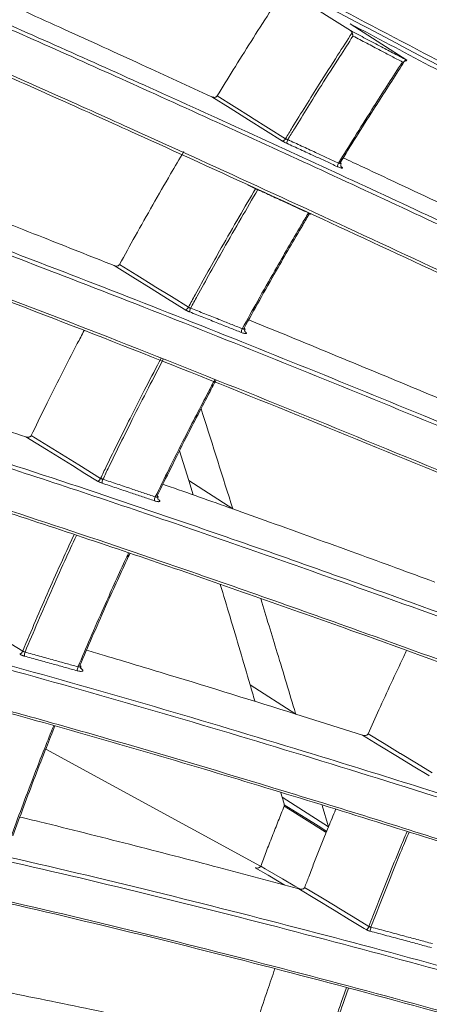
# Model space of a CAD drawing. Header units: millimetres. Extents: x 0 to 1118, y 0 to 864.
# Tile 62 of 256: x 339.39 to 345.79, y 156.74 to 172.12. Entities that reach past the tile are written whole.
import ezdxf

# ---------------------------------------------------------------- set-up
doc = ezdxf.new("R2010")
doc.units = ezdxf.units.MM

msp = doc.modelspace()

# ---------------------------------------------------------------- linework, layer by layer
at = {"color": 9, "linetype": 'Continuous', "lineweight": 15}
for p, q in [((343.074, 169.476), (342.95, 169.54)), ((340.344, 161.987), (340.349, 161.984))]:
    msp.add_line(p, q, dxfattribs=at)
at = {"color": 7, "linetype": 'Continuous', "lineweight": 15}
for p, q in [((341.886, 165.382), (342.03, 164.918)), ((342.03, 164.918), (342.719, 164.475)), ((342.03, 164.918), (342.098, 164.695)), ((342.989, 161.729), (343.701, 161.272)), ((344.742, 160.943), (343.701, 161.272)), ((339.797, 160.723), (343.154, 158.895)), ((343.471, 160.043), (343.49, 159.973)), ((343.49, 159.973), (344.213, 159.509)), ((344.213, 159.509), (344.117, 159.844))]:
    msp.add_line(p, q, dxfattribs=at)
at = {"color": 7, "linetype": 'Continuous', "lineweight": 15, "flags": 128}
for points in [[(344.555, 171.948), (344.226, 172.155), (343.845, 172.395), (343.529, 172.593)], [(345.42, 171.496), (345.248, 171.606), (344.901, 171.83), (344.553, 172.053)], [(343.494, 170.222), (343.229, 170.388), (342.965, 170.553), (342.677, 170.733), (342.389, 170.913)], [(342.474, 170.925), (342.741, 170.759), (343.008, 170.592), (343.013, 170.589), (343.278, 170.423), (343.542, 170.258)], [(341.977, 167.586), (341.957, 167.598), (341.701, 167.757), (341.444, 167.917), (341.155, 168.096), (340.865, 168.276)], [(340.949, 168.293), (341.218, 168.126), (341.487, 167.959), (341.492, 167.956), (341.759, 167.791), (342.025, 167.625)], [(340.607, 164.911), (340.41, 165.031), (340.214, 165.152), (340.01, 165.278), (339.807, 165.403), (339.487, 165.6)], [(339.57, 165.62), (339.773, 165.495), (339.976, 165.37), (340.315, 165.162), (340.654, 164.953)], [(338.344, 162.92), (338.544, 162.799), (338.744, 162.677), (339.09, 162.465), (339.437, 162.254)], [(345.788, 160.305), (345.78, 160.31), (345.536, 160.459), (345.291, 160.608), (345.017, 160.776), (344.742, 160.943)], [(344.832, 160.962), (345.082, 160.809), (345.333, 160.656), (345.337, 160.654), (345.586, 160.502), (345.834, 160.351)], [(343.84, 158.563), (344.092, 158.411), (344.343, 158.258), (344.348, 158.256), (344.597, 158.105), (344.846, 157.954)], [(344.802, 157.906), (344.772, 157.923), (344.538, 158.065), (344.303, 158.207), (344.028, 158.374), (343.752, 158.541)]]:
    msp.add_lwpolyline(points, dxfattribs=at)
at = {"color": 9, "linetype": 'Continuous', "lineweight": 15, "flags": 128}
for points in [[(344.178, 159.422), (344.063, 159.494), (343.882, 159.607), (343.797, 159.661), (343.659, 159.747), (343.522, 159.834)], [(343.523, 159.854), (343.59, 159.812), (343.724, 159.728), (343.858, 159.644), (344.051, 159.523), (344.185, 159.439)], [(343.532, 158.6), (343.469, 158.637), (343.269, 158.753), (343.069, 158.87)], [(343.155, 158.895), (343.222, 158.856), (343.358, 158.777), (343.493, 158.698), (343.689, 158.584), (343.764, 158.54)]]:
    msp.add_lwpolyline(points, dxfattribs=at)
at = {"color": 7, "linetype": 'Continuous', "lineweight": 15}
for centre, radius, start, end in [((343.491, 170.277), 0.0545, 272.7413, 339.834), ((343.665, 170.187), 0.103, 147.4153, 180.5513), ((344.465, 169.818), 0.112, 147.8771, 178.3967), ((341.969, 167.645), 0.059, 277.6092, 340.878), ((342.162, 167.554), 0.116, 150.9204, 181.2628), ((342.978, 167.229), 0.126, 151.3289, 179.1031), ((340.594, 164.973), 0.0635, 282.0437, 342.0462), ((340.808, 164.883), 0.13, 154.3366, 182.0749), ((341.637, 164.602), 0.143, 154.6923, 179.9186), ((339.372, 162.273), 0.0677, 286.0908, 343.344), ((339.609, 162.185), 0.146, 157.7058, 182.9329), ((340.451, 161.949), 0.161, 158.0093, 180.7868), ((344.777, 157.973), 0.072, 290.2061, 344.6768), ((345.328, 157.804), 0.472, 162.7982, 170.6665)]:
    msp.add_arc(centre, radius, start, end, dxfattribs=at)
for points, knots in [([(364.447, 164.03), (363.759, 164.439), (362.38, 165.259), (359.593, 166.913), (356.613, 168.679), (353.45, 170.554), (350.81, 172.121), (348.176, 173.685), (346.441, 174.718), (345.572, 175.235)], [0, 0, 0, 0, 0.110162, 0.220542, 0.441785, 0.581092, 0.720433, 0.86007, 1, 1, 1, 1]), ([(341.36, 174.711), (341.929, 174.415), (343.069, 173.822), (344.818, 172.906), (346.585, 171.975), (349.05, 170.673), (352.215, 168.992), (356.074, 166.937), (359.29, 165.223), (361.858, 163.859), (363.135, 163.184), (363.774, 162.847)], [0, 0, 0, 0, 0.078686, 0.15762, 0.237084, 0.316658, 0.48739, 0.658338, 0.829041, 0.914467, 1, 1, 1, 1]), ([(340.037, 174.5), (340.205, 174.413), (341.339, 173.823), (343.447, 172.715), (346.351, 171.181), (349.237, 169.65), (352.078, 168.137), (353.958, 167.135), (354.869, 166.649)], [0, 0, 0, 0, 0.034923, 0.236571, 0.429597, 0.623058, 0.817112, 1, 1, 1, 1]), ([(363.416, 162.189), (362.705, 162.565), (361.282, 163.317), (358.414, 164.843), (355.025, 166.649), (351.121, 168.728), (348.041, 170.362), (345.584, 171.659), (343.742, 172.627), (341.91, 173.585), (340.715, 174.204), (340.117, 174.514)], [0, 0, 0, 0, 0.0913084, 0.1827878, 0.3660622, 0.5233231, 0.680743, 0.7601147, 0.8396087, 0.9196528, 1, 1, 1, 1]), ([(356.359, 163.977), (354.897, 164.675), (351.974, 166.071), (348.013, 167.947), (344.486, 169.594), (341.963, 170.75), (340.026, 171.62), (338.665, 172.222), (337.329, 172.803), (336.477, 173.161), (336.05, 173.341)], [0, 0, 0, 0, 0.2115026, 0.423133, 0.5736118, 0.7247467, 0.7936845, 0.8628058, 0.9312333, 1, 1, 1, 1]), ([(336.053, 173.402), (336.476, 173.224), (337.322, 172.868), (338.656, 172.289), (340.025, 171.684), (341.967, 170.812), (344.497, 169.653), (348.026, 168.006), (351.993, 166.126), (354.918, 164.729), (356.381, 164.03)], [0, 0, 0, 0, 0.0680737, 0.1361652, 0.2058349, 0.2755153, 0.4259094, 0.5771365, 0.7884242, 1, 1, 1, 1]), ([(350.326, 166.089), (350.034, 166.228), (349.045, 166.697), (347.364, 167.49), (345.281, 168.465), (343.205, 169.426), (341.427, 170.237), (339.918, 170.915), (338.673, 171.468), (337.412, 172.017), (336.173, 172.546), (335.383, 172.872), (334.988, 173.035)], [0, 0, 0, 0, 0.055415, 0.186995, 0.318564, 0.450972, 0.583352, 0.66092, 0.745019, 0.829104, 0.914564, 1, 1, 1, 1]), ([(335.031, 173.063), (335.418, 172.903), (336.193, 172.583), (337.421, 172.059), (338.685, 171.508), (339.943, 170.95), (341.452, 170.271), (343.218, 169.465), (345.287, 168.507), (347.373, 167.531), (349.146, 166.694), (350.221, 166.184), (350.596, 166.006)], [0, 0, 0, 0, 0.0826057, 0.1652327, 0.2494083, 0.3335976, 0.4099623, 0.5394349, 0.6689351, 0.7994678, 0.9300127, 1, 1, 1, 1]), ([(342.474, 170.925), (342.557, 171.061), (342.733, 171.346), (343.004, 171.779), (343.273, 172.199), (343.449, 172.47), (343.529, 172.593)], [0, 0, 0, 0, 0.242865, 0.509874, 0.776883, 1, 1, 1, 1]), ([(342.389, 170.913), (342.026, 171.08), (341.257, 171.434), (340.09, 171.965), (339.267, 172.338), (338.85, 172.524), (338.83, 172.533)], [0, 0, 0, 0, 0.303711, 0.6426, 0.982791, 1, 1, 1, 1]), ([(344.553, 172.053), (344.965, 171.835), (345.789, 171.399), (347.031, 170.741), (348.275, 170.08), (349.106, 169.637), (349.522, 169.416)], [0, 0, 0, 0, 0.249766, 0.49965, 0.749796, 1, 1, 1, 1]), ([(344.555, 171.948), (344.636, 171.905), (344.798, 171.82), (345.026, 171.7), (345.238, 171.588), (345.369, 171.52), (345.435, 171.485)], [0, 0, 0, 0, 0.277485, 0.554979, 0.777487, 1, 1, 1, 1]), ([(344.583, 171.912), (344.582, 171.915), (344.579, 171.923), (344.572, 171.932), (344.564, 171.941), (344.558, 171.946), (344.555, 171.948)], [0, 0, 0, 0, 0.23235, 0.472363, 0.733011, 1, 1, 1, 1]), ([(343.542, 170.258), (343.577, 170.316), (343.751, 170.601), (344.022, 171.036), (344.335, 171.529), (344.507, 171.795), (344.583, 171.912)], [0, 0, 0, 0, 0.104124, 0.513823, 0.786829, 1, 1, 1, 1]), ([(344.596, 171.862), (344.527, 171.755), (344.361, 171.498), (344.054, 171.015), (343.784, 170.582), (343.612, 170.299), (343.578, 170.243)], [0, 0, 0, 0, 0.2002025, 0.4788779, 0.8970822, 1, 1, 1, 1]), ([(344.583, 171.912), (344.584, 171.909), (344.585, 171.903), (344.589, 171.892), (344.592, 171.878), (344.595, 171.868), (344.596, 171.862), (344.596, 171.862)], [0, 0, 0, 0, 0.1866678, 0.377113, 0.676761, 0.9864324, 1, 1, 1, 1]), ([(345.37, 171.455), (345.312, 171.486), (345.197, 171.546), (345.01, 171.644), (344.81, 171.75), (344.668, 171.825), (344.596, 171.862)], [0, 0, 0, 0, 0.223067, 0.446138, 0.723066, 1, 1, 1, 1]), ([(345.42, 171.496), (345.39, 171.451), (345.22, 171.191), (344.96, 170.786), (344.649, 170.292), (344.477, 170.014), (344.395, 169.881)], [0, 0, 0, 0, 0.084088, 0.486767, 0.755082, 1, 1, 1, 1]), ([(345.435, 171.485), (345.435, 171.484), (345.435, 171.482), (345.43, 171.478), (345.419, 171.472), (345.398, 171.464), (345.38, 171.458), (345.37, 171.455), (345.37, 171.455)], [0, 0, 0, 0, 0.127455, 0.254396, 0.430421, 0.682056, 0.992887, 1, 1, 1, 1]), ([(345.435, 171.485), (345.434, 171.486), (345.433, 171.487), (345.43, 171.49), (345.425, 171.493), (345.422, 171.495), (345.42, 171.496)], [0, 0, 0, 0, 0.246934, 0.501045, 0.747001, 1, 1, 1, 1]), ([(344.37, 169.878), (344.453, 170.011), (344.625, 170.29), (344.937, 170.786), (345.188, 171.178), (345.349, 171.424), (345.37, 171.455)], [0, 0, 0, 0, 0.252491, 0.527777, 0.940921, 1, 1, 1, 1]), ([(331.644, 171.06), (332.042, 170.95), (332.842, 170.728), (334.178, 170.307), (335.593, 169.832), (337.081, 169.304), (338.619, 168.736), (340.336, 168.082), (342.222, 167.342), (344.275, 166.517), (346.343, 165.669), (348.031, 164.967), (349.028, 164.548), (349.333, 164.42)], [0, 0, 0, 0, 0.081835, 0.164684, 0.248978, 0.333894, 0.420273, 0.506992, 0.617388, 0.728112, 0.839522, 0.951067, 1, 1, 1, 1]), ([(349.568, 164.256), (349.179, 164.419), (348.103, 164.872), (346.341, 165.605), (344.28, 166.449), (342.224, 167.277), (340.342, 168.015), (338.643, 168.663), (337.12, 169.226), (335.622, 169.759), (334.196, 170.239), (332.852, 170.663), (332.054, 170.884), (331.653, 170.995)], [0, 0, 0, 0, 0.061892, 0.171134, 0.280367, 0.390323, 0.500257, 0.583856, 0.667438, 0.752634, 0.837796, 0.918438, 1, 1, 1, 1]), ([(342.389, 170.913), (342.399, 170.909), (342.417, 170.903), (342.441, 170.904), (342.459, 170.91), (342.469, 170.918), (342.473, 170.923), (342.474, 170.925)], [0, 0, 0, 0, 0.348764, 0.5991, 0.782351, 0.927449, 1, 1, 1, 1]), ([(354.838, 161.279), (353.347, 161.916), (351.108, 162.872), (348.123, 164.13), (345.812, 165.091), (343.431, 166.064), (340.98, 167.042), (338.538, 167.983), (336.54, 168.718), (334.993, 169.257), (333.864, 169.634), (332.773, 169.977), (331.897, 170.233), (331.405, 170.364), (331.236, 170.409)], [0, 0, 0, 0, 0.181875, 0.272893, 0.363978, 0.463859, 0.564004, 0.665461, 0.767724, 0.818325, 0.869154, 0.920864, 0.97297, 1, 1, 1, 1]), ([(331.298, 170.431), (331.462, 170.388), (331.938, 170.261), (332.788, 170.012), (333.863, 169.674), (334.999, 169.296), (336.539, 168.758), (338.511, 168.034), (340.928, 167.103), (343.4, 166.118), (345.811, 165.132), (348.138, 164.164), (351.123, 162.907), (353.362, 161.951), (354.856, 161.314)], [0, 0, 0, 0, 0.026285, 0.076683, 0.127476, 0.179295, 0.231383, 0.330699, 0.430928, 0.533005, 0.635425, 0.726438, 0.817533, 1, 1, 1, 1]), ([(343.578, 170.243), (343.575, 170.244), (343.568, 170.246), (343.56, 170.25), (343.551, 170.253), (343.546, 170.256), (343.543, 170.258), (343.542, 170.258)], [0, 0, 0, 0, 0.2442475, 0.4982302, 0.7063912, 0.9204823, 1, 1, 1, 1]), ([(343.494, 170.222), (343.495, 170.221), (343.501, 170.218), (343.511, 170.212), (343.526, 170.203), (343.543, 170.195), (343.555, 170.189), (343.561, 170.186)], [0, 0, 0, 0, 0.079638, 0.287782, 0.501972, 0.746024, 1, 1, 1, 1]), ([(344.353, 169.821), (344.293, 169.849), (344.173, 169.905), (343.981, 169.993), (343.777, 170.087), (343.633, 170.153), (343.561, 170.186)], [0, 0, 0, 0, 0.227277, 0.454558, 0.727275, 1, 1, 1, 1]), ([(343.578, 170.243), (343.65, 170.21), (343.794, 170.143), (343.998, 170.049), (344.19, 169.961), (344.31, 169.905), (344.37, 169.878)], [0, 0, 0, 0, 0.272723, 0.5454533, 0.7727247, 1, 1, 1, 1]), ([(340.949, 168.293), (341.031, 168.441), (341.202, 168.752), (341.468, 169.224), (341.721, 169.663), (341.884, 169.941), (341.952, 170.057)], [0, 0, 0, 0, 0.251445, 0.526159, 0.800873, 1, 1, 1, 1]), ([(348.538, 168.031), (348.146, 168.217), (347.317, 168.61), (346.052, 169.205), (345.079, 169.662), (344.544, 169.912), (344.443, 169.959)], [0, 0, 0, 0, 0.286645, 0.606301, 0.926285, 1, 1, 1, 1]), ([(344.395, 169.881), (344.399, 169.879), (344.406, 169.875), (344.412, 169.871), (344.411, 169.869), (344.411, 169.869)], [0, 0, 0, 0, 0.363241, 0.72518, 1, 1, 1, 1]), ([(344.414, 169.817), (344.414, 169.817), (344.414, 169.817), (344.411, 169.819), (344.407, 169.827), (344.404, 169.841), (344.405, 169.856), (344.41, 169.865), (344.412, 169.868)], [0, 0, 0, 0, 0.080714, 0.199344, 0.362138, 0.576005, 0.823565, 1, 1, 1, 1]), ([(340.865, 168.276), (340.496, 168.423), (339.717, 168.733), (338.532, 169.194), (337.702, 169.514), (337.285, 169.67), (337.271, 169.675)], [0, 0, 0, 0, 0.305183, 0.645935, 0.988151, 1, 1, 1, 1]), ([(342.025, 167.625), (342.06, 167.69), (342.229, 168), (342.492, 168.471), (342.808, 169.022), (342.988, 169.33), (343.074, 169.476)], [0, 0, 0, 0, 0.104727, 0.499123, 0.761927, 1, 1, 1, 1]), ([(343.074, 169.476), (343.076, 169.475), (343.082, 169.473), (343.091, 169.47), (343.099, 169.467), (343.106, 169.464), (343.109, 169.463), (343.11, 169.462)], [0, 0, 0, 0, 0.24498, 0.499465, 0.706889, 0.920507, 1, 1, 1, 1]), ([(343.11, 169.462), (343.023, 169.314), (342.842, 169.005), (342.525, 168.451), (342.263, 167.982), (342.095, 167.674), (342.061, 167.611)], [0, 0, 0, 0, 0.241701, 0.50419, 0.89811, 1, 1, 1, 1]), ([(343.9, 169.098), (343.841, 169.125), (343.723, 169.18), (343.533, 169.268), (343.328, 169.362), (343.183, 169.429), (343.11, 169.462)], [0, 0, 0, 0, 0.223552, 0.447108, 0.72355, 1, 1, 1, 1]), ([(342.867, 167.29), (342.947, 167.435), (343.115, 167.738), (343.42, 168.278), (343.685, 168.735), (343.862, 169.034), (343.9, 169.098)], [0, 0, 0, 0, 0.239298, 0.500865, 0.893433, 1, 1, 1, 1]), ([(343.916, 169.086), (343.881, 169.027), (343.707, 168.734), (343.445, 168.282), (343.141, 167.745), (342.974, 167.443), (342.894, 167.299)], [0, 0, 0, 0, 0.099231, 0.495614, 0.759723, 1, 1, 1, 1]), ([(343.936, 169.081), (343.935, 169.081), (343.934, 169.081), (343.927, 169.083), (343.919, 169.085), (343.916, 169.086)], [0, 0, 0, 0, 0.336587, 0.700601, 1, 1, 1, 1]), ([(340.865, 168.276), (340.875, 168.273), (340.893, 168.268), (340.917, 168.27), (340.934, 168.277), (340.944, 168.285), (340.948, 168.291), (340.949, 168.293)], [0, 0, 0, 0, 0.345859, 0.595348, 0.778932, 0.924959, 1, 1, 1, 1]), ([(329.544, 167.671), (329.832, 167.63), (330.416, 167.547), (331.386, 167.361), (332.423, 167.134), (333.57, 166.853), (334.826, 166.517), (336.184, 166.128), (337.826, 165.63), (339.755, 165.012), (342.221, 164.181), (344.72, 163.301), (347.243, 162.386), (350.284, 161.261), (352.565, 160.397), (354.086, 159.82)], [0, 0, 0, 0, 0.046084, 0.093122, 0.140171, 0.188085, 0.243325, 0.298863, 0.355118, 0.441551, 0.528012, 0.645128, 0.733695, 0.822353, 1, 1, 1, 1]), ([(354.065, 159.763), (352.548, 160.338), (350.271, 161.2), (347.23, 162.325), (344.749, 163.225), (342.069, 164.169), (339.671, 164.974), (337.76, 165.584), (336.322, 166.023), (334.902, 166.433), (333.609, 166.779), (332.454, 167.063), (331.429, 167.289), (330.447, 167.478), (329.851, 167.563), (329.552, 167.606)], [0, 0, 0, 0, 0.177421, 0.266237, 0.355129, 0.467269, 0.579877, 0.637387, 0.695058, 0.753377, 0.812008, 0.858343, 0.904669, 0.952339, 1, 1, 1, 1]), ([(341.977, 167.586), (341.978, 167.585), (341.982, 167.583), (341.989, 167.579), (342, 167.573), (342.015, 167.565), (342.031, 167.558), (342.041, 167.554), (342.046, 167.552)], [0, 0, 0, 0, 0.081074, 0.162497, 0.368874, 0.581245, 0.78763, 1, 1, 1, 1]), ([(342.025, 167.625), (342.026, 167.625), (342.027, 167.624), (342.031, 167.622), (342.037, 167.62), (342.045, 167.616), (342.053, 167.613), (342.058, 167.612), (342.061, 167.611)], [0, 0, 0, 0, 0.08097, 0.162286, 0.368704, 0.581034, 0.787573, 1, 1, 1, 1]), ([(342.852, 167.231), (342.791, 167.256), (342.669, 167.305), (342.473, 167.382), (342.266, 167.465), (342.12, 167.523), (342.046, 167.552)], [0, 0, 0, 0, 0.227195, 0.454395, 0.727193, 1, 1, 1, 1]), ([(342.061, 167.611), (342.134, 167.582), (342.281, 167.524), (342.488, 167.441), (342.684, 167.363), (342.806, 167.314), (342.867, 167.29)], [0, 0, 0, 0, 0.2728042, 0.5456166, 0.7728061, 1, 1, 1, 1]), ([(347.144, 165.698), (346.744, 165.866), (345.897, 166.22), (344.605, 166.756), (343.612, 167.165), (343.067, 167.387), (342.966, 167.428)], [0, 0, 0, 0, 0.286861, 0.606899, 0.927343, 1, 1, 1, 1]), ([(339.57, 165.62), (339.643, 165.771), (339.797, 166.087), (340.038, 166.566), (340.24, 166.962), (340.361, 167.193), (340.397, 167.261)], [0, 0, 0, 0, 0.275024, 0.575453, 0.875883, 1, 1, 1, 1]), ([(342.905, 167.247), (342.912, 167.242), (342.925, 167.233), (342.935, 167.221), (342.934, 167.214), (342.923, 167.212), (342.903, 167.215), (342.878, 167.221), (342.86, 167.228), (342.852, 167.231)], [0, 0, 0, 0, 0.147676, 0.295369, 0.442751, 0.589893, 0.737089, 0.88461, 1, 1, 1, 1]), ([(342.909, 167.285), (342.909, 167.286), (342.91, 167.288), (342.905, 167.293), (342.898, 167.297), (342.894, 167.299)], [0, 0, 0, 0, 0.273605, 0.63628, 1, 1, 1, 1]), ([(342.911, 167.24), (342.911, 167.24), (342.911, 167.24), (342.908, 167.243), (342.904, 167.254), (342.903, 167.269), (342.908, 167.28), (342.91, 167.285)], [0, 0, 0, 0, 0.110224, 0.253815, 0.451226, 0.743205, 1, 1, 1, 1]), ([(329.203, 167.027), (329.581, 166.974), (330.342, 166.869), (331.742, 166.586), (333.194, 166.239), (334.662, 165.846), (336.004, 165.46), (337.623, 164.968), (339.526, 164.358), (341.961, 163.538), (344.439, 162.666), (346.948, 161.756), (349.989, 160.631), (352.268, 159.767), (353.789, 159.19)], [0, 0, 0, 0, 0.060538, 0.121999, 0.197165, 0.25166, 0.306442, 0.361559, 0.446381, 0.531597, 0.646751, 0.734904, 0.823151, 1, 1, 1, 1]), ([(353.775, 159.158), (352.257, 159.733), (349.979, 160.598), (346.937, 161.723), (344.463, 162.62), (341.8, 163.557), (339.425, 164.354), (337.531, 164.958), (336.107, 165.393), (334.699, 165.799), (333.395, 166.149), (332.201, 166.442), (331.118, 166.68), (330.08, 166.876), (329.455, 166.96), (329.142, 167.002)], [0, 0, 0, 0, 0.176166, 0.264365, 0.352643, 0.462944, 0.573706, 0.630259, 0.686968, 0.744299, 0.801929, 0.850496, 0.899375, 0.949434, 1, 1, 1, 1]), ([(339.487, 165.6), (339.115, 165.725), (338.325, 165.991), (337.126, 166.381), (336.29, 166.65), (335.873, 166.777), (335.864, 166.78)], [0, 0, 0, 0, 0.306304, 0.64851, 0.992332, 1, 1, 1, 1]), ([(340.654, 164.953), (340.685, 165.018), (340.836, 165.331), (341.073, 165.808), (341.358, 166.369), (341.522, 166.682), (341.599, 166.83)], [0, 0, 0, 0, 0.102957, 0.498072, 0.761362, 1, 1, 1, 1]), ([(341.637, 166.818), (341.558, 166.667), (341.393, 166.352), (341.107, 165.789), (340.871, 165.314), (340.721, 165.002), (340.691, 164.939)], [0, 0, 0, 0, 0.241963, 0.504929, 0.899557, 1, 1, 1, 1]), ([(341.509, 164.663), (341.58, 164.809), (341.73, 165.116), (342.005, 165.662), (342.245, 166.128), (342.406, 166.432), (342.44, 166.497)], [0, 0, 0, 0, 0.237646, 0.499679, 0.892933, 1, 1, 1, 1]), ([(342.459, 166.491), (342.427, 166.431), (342.269, 166.132), (342.031, 165.672), (341.757, 165.127), (341.608, 164.822), (341.537, 164.678)], [0, 0, 0, 0, 0.100066, 0.497127, 0.761697, 1, 1, 1, 1]), ([(342.719, 164.475), (342.562, 164.973), (342.398, 165.494), (342.231, 166.016), (342.223, 166.04)], [0, 0, 0, 0, 0.95349, 1, 1, 1, 1]), ([(339.487, 165.6), (339.498, 165.597), (339.515, 165.593), (339.539, 165.596), (339.556, 165.604), (339.565, 165.612), (339.569, 165.618), (339.57, 165.62)], [0, 0, 0, 0, 0.3427221, 0.5912106, 0.775114, 0.9221321, 1, 1, 1, 1]), ([(340.607, 164.911), (340.608, 164.91), (340.612, 164.907), (340.62, 164.903), (340.631, 164.897), (340.646, 164.89), (340.662, 164.884), (340.672, 164.88), (340.678, 164.878)], [0, 0, 0, 0, 0.084666, 0.169737, 0.37433, 0.584867, 0.789467, 1, 1, 1, 1]), ([(340.654, 164.953), (340.655, 164.953), (340.657, 164.952), (340.661, 164.95), (340.666, 164.947), (340.674, 164.944), (340.682, 164.941), (340.688, 164.94), (340.691, 164.939)], [0, 0, 0, 0, 0.084558, 0.169519, 0.374122, 0.584611, 0.789377, 1, 1, 1, 1]), ([(341.495, 164.602), (341.433, 164.623), (341.309, 164.665), (341.111, 164.732), (340.901, 164.803), (340.752, 164.853), (340.678, 164.878)], [0, 0, 0, 0, 0.227111, 0.454227, 0.727109, 1, 1, 1, 1]), ([(340.691, 164.939), (340.765, 164.914), (340.914, 164.864), (341.124, 164.793), (341.323, 164.726), (341.447, 164.684), (341.509, 164.663)], [0, 0, 0, 0, 0.272888, 0.545785, 0.77289, 1, 1, 1, 1]), ([(342.719, 164.475), (342.371, 164.599), (342.007, 164.729), (341.644, 164.855), (341.627, 164.861)], [0, 0, 0, 0, 0.95493, 1, 1, 1, 1]), ([(341.551, 164.629), (341.558, 164.624), (341.572, 164.614), (341.581, 164.602), (341.579, 164.593), (341.567, 164.588), (341.547, 164.589), (341.521, 164.594), (341.503, 164.6), (341.495, 164.602)], [0, 0, 0, 0, 0.147954, 0.295922, 0.443662, 0.59126, 0.738958, 0.886951, 1, 1, 1, 1]), ([(341.551, 164.662), (341.552, 164.663), (341.553, 164.666), (341.548, 164.671), (341.541, 164.676), (341.537, 164.678)], [0, 0, 0, 0, 0.272699, 0.635961, 1, 1, 1, 1]), ([(341.554, 164.623), (341.553, 164.623), (341.553, 164.623), (341.55, 164.628), (341.547, 164.64), (341.547, 164.654), (341.552, 164.66), (341.552, 164.662)], [0, 0, 0, 0, 0.144538, 0.320576, 0.559329, 0.905524, 1, 1, 1, 1]), ([(345.875, 163.332), (345.468, 163.482), (344.608, 163.797), (343.556, 164.177), (342.91, 164.407), (342.719, 164.475)], [0, 0, 0, 0, 0.3864, 0.817688, 1, 1, 1, 1]), ([(327.778, 164.11), (328.123, 164.106), (328.813, 164.1), (330.054, 163.991), (331.449, 163.802), (332.991, 163.529), (334.792, 163.154), (336.852, 162.665), (339.161, 162.057), (341.492, 161.394), (344.083, 160.618), (346.925, 159.727), (350.015, 158.721), (352.071, 158.033), (353.099, 157.689)], [0, 0, 0, 0, 0.0557008, 0.1114185, 0.1748498, 0.238502, 0.3020472, 0.3894398, 0.477092, 0.5649208, 0.6525549, 0.7683248, 0.8841653, 1, 1, 1, 1]), ([(353.08, 157.629), (351.54, 158.143), (349.228, 158.915), (346.138, 159.908), (343.82, 160.631), (341.503, 161.324), (339.186, 161.983), (336.872, 162.594), (334.942, 163.054), (333.405, 163.379), (332.239, 163.6), (331.103, 163.786), (329.96, 163.934), (328.836, 164.031), (328.129, 164.049), (327.797, 164.044), (327.797, 164.044)], [0, 0, 0, 0, 0.173718, 0.26072, 0.347811, 0.434605, 0.521626, 0.609693, 0.698359, 0.745369, 0.792573, 0.840523, 0.888806, 0.944027, 0.999999, 1, 1, 1, 1]), ([(341.11, 163.78), (341.094, 163.746), (340.966, 163.47), (340.768, 163.033), (340.525, 162.483), (340.394, 162.176), (340.332, 162.03)], [0, 0, 0, 0, 0.059146, 0.473953, 0.750354, 1, 1, 1, 1]), ([(352.824, 157.023), (351.679, 157.407), (349.388, 158.173), (345.937, 159.291), (343.05, 160.184), (340.738, 160.864), (338.983, 161.358), (337.215, 161.829), (335.435, 162.27), (333.673, 162.665), (332.11, 162.968), (330.761, 163.184), (329.616, 163.326), (328.534, 163.415), (327.895, 163.42), (327.575, 163.422)], [0, 0, 0, 0, 0.1293316, 0.2587772, 0.3889739, 0.4543305, 0.5197967, 0.5877149, 0.6558806, 0.7251098, 0.7948904, 0.8455528, 0.8962003, 0.9481063, 1, 1, 1, 1]), ([(327.625, 163.448), (327.625, 163.448), (327.92, 163.452), (328.55, 163.439), (329.604, 163.358), (330.758, 163.216), (332.112, 163), (333.659, 162.7), (335.399, 162.312), (337.194, 161.868), (338.443, 161.536), (339.202, 161.327), (339.817, 161.157), (341.342, 160.724), (343.702, 160.02), (346.643, 159.097), (349.69, 158.107), (351.786, 157.405), (352.835, 157.054)], [0, 0, 0, 0, 0.000001, 0.049817, 0.10021, 0.152244, 0.204749, 0.272308, 0.340452, 0.409946, 0.479744, 0.483069, 0.496371, 0.549585, 0.656046, 0.76282, 0.881353, 1, 1, 1, 1]), ([(342.524, 163.295), (342.575, 163.127), (342.679, 162.782), (342.834, 162.26), (342.937, 161.906), (342.989, 161.729)], [0, 0, 0, 0, 0.322416, 0.661204, 1, 1, 1, 1]), ([(343.701, 161.272), (343.7, 161.275), (343.605, 161.594), (343.425, 162.194), (343.241, 162.792), (343.155, 163.074)], [0, 0, 0, 0, 0.005228, 0.530691, 1, 1, 1, 1]), ([(339.437, 162.254), (339.438, 162.253), (339.439, 162.252), (339.444, 162.25), (339.449, 162.248), (339.457, 162.245), (339.465, 162.242), (339.471, 162.241), (339.474, 162.24)], [0, 0, 0, 0, 0.088119, 0.176703, 0.379511, 0.588177, 0.791175, 1, 1, 1, 1]), ([(343.701, 161.272), (343.037, 161.478), (342.041, 161.788), (340.952, 162.116), (340.528, 162.241), (340.434, 162.269)], [0, 0, 0, 0, 0.609205, 0.914162, 1, 1, 1, 1]), ([(344.832, 160.962), (344.888, 161.087), (345.007, 161.352), (345.192, 161.755), (345.337, 162.064), (345.419, 162.234), (345.434, 162.265)], [0, 0, 0, 0, 0.288372, 0.608407, 0.928442, 1, 1, 1, 1]), ([(339.391, 162.208), (339.392, 162.207), (339.396, 162.205), (339.404, 162.2), (339.416, 162.195), (339.431, 162.188), (339.447, 162.182), (339.458, 162.179), (339.463, 162.177)], [0, 0, 0, 0, 0.0882273, 0.1769213, 0.3797437, 0.5884604, 0.7912893, 1, 1, 1, 1]), ([(340.289, 161.947), (340.227, 161.964), (340.102, 162), (339.901, 162.056), (339.688, 162.115), (339.538, 162.157), (339.463, 162.177)], [0, 0, 0, 0, 0.227027, 0.45406, 0.727025, 1, 1, 1, 1]), ([(339.474, 162.24), (339.549, 162.22), (339.699, 162.178), (339.913, 162.118), (340.113, 162.062), (340.238, 162.027), (340.301, 162.009)], [0, 0, 0, 0, 0.2729708, 0.5459517, 0.7729732, 1, 1, 1, 1]), ([(340.349, 161.984), (340.355, 161.979), (340.369, 161.969), (340.378, 161.955), (340.376, 161.945), (340.363, 161.938), (340.342, 161.937), (340.316, 161.94), (340.297, 161.945), (340.289, 161.947)], [0, 0, 0, 0, 0.1482646, 0.2965397, 0.4446637, 0.5927358, 0.7409408, 0.8894043, 1, 1, 1, 1]), ([(340.345, 162.013), (340.345, 162.014), (340.346, 162.017), (340.342, 162.023), (340.335, 162.027), (340.332, 162.03)], [0, 0, 0, 0, 0.264009, 0.63174, 1, 1, 1, 1]), ([(340.347, 161.979), (340.347, 161.979), (340.347, 161.98), (340.343, 161.986), (340.341, 161.999), (340.344, 162.008), (340.346, 162.012)], [0, 0, 0, 0, 0.188924, 0.410024, 0.697566, 1, 1, 1, 1]), ([(342.989, 161.729), (343.014, 161.645), (343.039, 161.558), (343.064, 161.471), (343.065, 161.468)], [0, 0, 0, 0, 0.968738, 1, 1, 1, 1]), ([(339.941, 161.085), (339.896, 160.974), (339.791, 160.71), (339.628, 160.293), (339.453, 159.831), (339.34, 159.522), (339.283, 159.367)], [0, 0, 0, 0, 0.194293, 0.460061, 0.73001, 1, 1, 1, 1]), ([(344.742, 160.943), (344.755, 160.94), (344.776, 160.935), (344.803, 160.939), (344.819, 160.946), (344.828, 160.954), (344.831, 160.96), (344.832, 160.962)], [0, 0, 0, 0, 0.410765, 0.635306, 0.804359, 0.928096, 1, 1, 1, 1]), ([(327.294, 160.561), (327.795, 160.583), (328.614, 160.617), (329.9, 160.558), (331.034, 160.468), (332.223, 160.333), (333.782, 160.114), (335.723, 159.779), (338.06, 159.303), (340.436, 158.761), (342.821, 158.171), (345.188, 157.549), (348.323, 156.689), (350.667, 156.006), (352.232, 155.551)], [0, 0, 0, 0, 0.076676, 0.125354, 0.174043, 0.223977, 0.27392, 0.364007, 0.454148, 0.546389, 0.638653, 0.728826, 0.819009, 1, 1, 1, 1]), ([(352.214, 155.489), (350.655, 155.943), (348.314, 156.624), (345.181, 157.484), (342.829, 158.102), (340.477, 158.684), (338.124, 159.223), (335.771, 159.704), (333.812, 160.044), (332.256, 160.263), (331.081, 160.398), (329.938, 160.491), (328.638, 160.551), (327.812, 160.517), (327.313, 160.496)], [0, 0, 0, 0, 0.180611, 0.271107, 0.361708, 0.451944, 0.542438, 0.634122, 0.726485, 0.775075, 0.823879, 0.8735, 0.923483, 1, 1, 1, 1]), ([(327.379, 159.918), (327.799, 159.931), (328.538, 159.955), (329.717, 159.904), (330.841, 159.815), (332.021, 159.683), (333.57, 159.467), (335.505, 159.135), (337.837, 158.662), (340.213, 158.121), (342.594, 157.533), (344.961, 156.912), (348.094, 156.052), (350.438, 155.369), (352.002, 154.914)], [0, 0, 0, 0, 0.064349, 0.113292, 0.162601, 0.212867, 0.263387, 0.354369, 0.446125, 0.539531, 0.633268, 0.72472, 0.816299, 1, 1, 1, 1]), ([(343.49, 159.973), (343.493, 159.963), (343.499, 159.944), (343.507, 159.914), (343.515, 159.885), (343.52, 159.865), (343.523, 159.854)], [0, 0, 0, 0, 0.2477, 0.495399, 0.743099, 1, 1, 1, 1]), ([(351.995, 154.885), (350.435, 155.34), (348.093, 156.022), (344.958, 156.882), (342.603, 157.501), (340.249, 158.082), (337.892, 158.62), (335.537, 159.1), (333.577, 159.437), (332.022, 159.654), (330.849, 159.787), (329.709, 159.878), (328.508, 159.93), (327.756, 159.906), (327.335, 159.892)], [0, 0, 0, 0, 0.182931, 0.2746, 0.366379, 0.457852, 0.549592, 0.642558, 0.736223, 0.785378, 0.83475, 0.88495, 0.935517, 1, 1, 1, 1]), ([(343.522, 159.834), (343.491, 159.756), (343.428, 159.599), (343.334, 159.361), (343.242, 159.125), (343.183, 158.97), (343.155, 158.895)], [0, 0, 0, 0, 0.246795, 0.504164, 0.761533, 1, 1, 1, 1]), ([(343.522, 159.834), (343.523, 159.835), (343.524, 159.839), (343.525, 159.844), (343.525, 159.849), (343.524, 159.853), (343.523, 159.854)], [0, 0, 0, 0, 0.244369, 0.495104, 0.744699, 1, 1, 1, 1]), ([(343.752, 158.541), (343.335, 158.653), (342.453, 158.89), (341.104, 159.239), (340.067, 159.501), (339.497, 159.638), (339.392, 159.663)], [0, 0, 0, 0, 0.286682, 0.60694, 0.927814, 1, 1, 1, 1]), ([(344.213, 159.509), (344.232, 159.554), (344.269, 159.644), (344.306, 159.735), (344.325, 159.78)], [0, 0, 0, 0, 0.501153, 1, 1, 1, 1]), ([(343.84, 158.563), (343.862, 158.619), (343.91, 158.745), (343.987, 158.941), (344.069, 159.151), (344.145, 159.34), (344.193, 159.459), (344.213, 159.509)], [0, 0, 0, 0, 0.178094, 0.400036, 0.62197, 0.843912, 1, 1, 1, 1]), ([(343.069, 158.87), (343.08, 158.868), (343.1, 158.864), (343.125, 158.869), (343.142, 158.878), (343.151, 158.887), (343.154, 158.893), (343.155, 158.895)], [0, 0, 0, 0, 0.345192, 0.600671, 0.782589, 0.924146, 1, 1, 1, 1]), ([(343.752, 158.541), (343.765, 158.538), (343.786, 158.535), (343.813, 158.539), (343.828, 158.547), (343.837, 158.555), (343.839, 158.561), (343.84, 158.563)], [0, 0, 0, 0, 0.410811, 0.633398, 0.801956, 0.925498, 1, 1, 1, 1]), ([(344.846, 157.954), (344.848, 157.953), (344.853, 157.951), (344.861, 157.948), (344.869, 157.945), (344.874, 157.944), (344.877, 157.944)], [0, 0, 0, 0, 0.246576, 0.500683, 0.746668, 1, 1, 1, 1]), ([(344.877, 157.944), (344.966, 157.92), (345.142, 157.873), (345.39, 157.806), (345.622, 157.744), (345.765, 157.705), (345.837, 157.686)], [0, 0, 0, 0, 0.275758, 0.551521, 0.775759, 1, 1, 1, 1]), ([(344.802, 157.906), (344.802, 157.906), (344.806, 157.903), (344.815, 157.898), (344.83, 157.891), (344.846, 157.885), (344.857, 157.882), (344.863, 157.881)], [0, 0, 0, 0, 0.012636, 0.253404, 0.501186, 0.746874, 1, 1, 1, 1]), ([(345.821, 157.623), (345.75, 157.642), (345.606, 157.681), (345.375, 157.744), (345.127, 157.81), (344.951, 157.857), (344.863, 157.881)], [0, 0, 0, 0, 0.224242, 0.448487, 0.724241, 1, 1, 1, 1]), ([(327.384, 157.174), (327.557, 157.189), (328.063, 157.233), (328.957, 157.267), (330.081, 157.263), (331.26, 157.215), (332.819, 157.103), (334.776, 156.889), (337.143, 156.544), (339.555, 156.123), (341.971, 155.647), (344.369, 155.13), (347.54, 154.402), (349.91, 153.81), (351.492, 153.414)], [0, 0, 0, 0, 0.026057, 0.076399, 0.127116, 0.17882, 0.230789, 0.325771, 0.421605, 0.519264, 0.617292, 0.712705, 0.808261, 1, 1, 1, 1]), ([(351.475, 153.351), (349.9, 153.745), (347.536, 154.336), (344.366, 155.063), (341.985, 155.577), (339.604, 156.047), (337.22, 156.465), (334.835, 156.816), (332.857, 157.033), (331.297, 157.146), (330.132, 157.196), (328.999, 157.201), (328.089, 157.168), (327.574, 157.123), (327.402, 157.108)], [0, 0, 0, 0, 0.191219, 0.28707, 0.383046, 0.478578, 0.574406, 0.671592, 0.76955, 0.81997, 0.870616, 0.922119, 0.973997, 1, 1, 1, 1]), ([(342.998, 156.161), (343.039, 156.287), (343.125, 156.554), (343.251, 156.931), (343.338, 157.182), (343.376, 157.292)], [0, 0, 0, 0, 0.3352818, 0.7072195, 1, 1, 1, 1]), ([(342.912, 156.136), (342.492, 156.23), (341.602, 156.427), (340.241, 156.714), (339.192, 156.928), (338.614, 157.037), (338.506, 157.057)], [0, 0, 0, 0, 0.286132, 0.60589, 0.926319, 1, 1, 1, 1])]:
    msp.add_open_spline(points, degree=3, knots=knots, dxfattribs=at)
at = {"color": 9, "linetype": 'Continuous', "lineweight": 15}
for points, knots in [([(344.414, 169.818), (344.417, 169.816), (344.426, 169.81), (344.432, 169.802), (344.433, 169.797), (344.423, 169.796), (344.403, 169.801), (344.379, 169.81), (344.361, 169.818), (344.353, 169.821)], [0, 0, 0, 0, 0.057584, 0.220588, 0.383161, 0.545355, 0.707555, 0.870138, 1, 1, 1, 1]), ([(344.411, 169.869), (344.411, 169.869), (344.411, 169.868), (344.406, 169.868), (344.397, 169.869), (344.384, 169.873), (344.375, 169.876), (344.37, 169.878)], [0, 0, 0, 0, 0.05853, 0.30505, 0.552178, 0.800804, 1, 1, 1, 1]), ([(343.9, 169.098), (343.905, 169.096), (343.915, 169.092), (343.927, 169.087), (343.934, 169.083), (343.937, 169.081), (343.936, 169.081), (343.936, 169.081)], [0, 0, 0, 0, 0.245462, 0.490323, 0.735902, 0.984972, 1, 1, 1, 1]), ([(342.867, 167.29), (342.872, 167.289), (342.881, 167.286), (342.894, 167.283), (342.904, 167.283), (342.909, 167.283), (342.909, 167.285), (342.909, 167.285)], [0, 0, 0, 0, 0.195427, 0.44468, 0.692616, 0.939899, 1, 1, 1, 1]), ([(341.509, 164.663), (341.513, 164.662), (341.522, 164.66), (341.535, 164.658), (341.546, 164.658), (341.551, 164.66), (341.551, 164.662), (341.551, 164.662)], [0, 0, 0, 0, 0.19133, 0.441377, 0.690308, 0.938565, 1, 1, 1, 1]), ([(339.437, 162.254), (339.504, 162.412), (339.638, 162.729), (339.846, 163.204), (340.045, 163.651), (340.178, 163.94), (340.239, 164.072)], [0, 0, 0, 0, 0.261087, 0.522214, 0.782279, 1, 1, 1, 1]), ([(340.276, 164.059), (340.215, 163.927), (340.081, 163.637), (339.881, 163.188), (339.674, 162.714), (339.541, 162.398), (339.474, 162.24)], [0, 0, 0, 0, 0.218833, 0.480409, 0.740185, 1, 1, 1, 1]), ([(340.301, 162.009), (340.364, 162.157), (340.496, 162.466), (340.739, 163.018), (340.941, 163.463), (341.073, 163.745), (341.092, 163.787)], [0, 0, 0, 0, 0.248384, 0.521143, 0.930482, 1, 1, 1, 1]), ([(340.301, 162.009), (340.305, 162.008), (340.315, 162.007), (340.328, 162.006), (340.339, 162.007), (340.345, 162.01), (340.345, 162.012), (340.345, 162.013)], [0, 0, 0, 0, 0.185734, 0.434798, 0.682967, 0.930476, 1, 1, 1, 1]), ([(339.251, 159.341), (339.308, 159.497), (339.422, 159.808), (339.599, 160.274), (339.765, 160.701), (339.874, 160.973), (339.922, 161.09)], [0, 0, 0, 0, 0.266775, 0.533591, 0.798829, 1, 1, 1, 1]), ([(344.846, 157.954), (344.867, 158.008), (344.968, 158.272), (345.127, 158.676), (345.306, 159.117), (345.402, 159.346), (345.44, 159.436)], [0, 0, 0, 0, 0.108138, 0.534365, 0.818325, 1, 1, 1, 1]), ([(345.471, 159.426), (345.433, 159.335), (345.336, 159.103), (345.156, 158.661), (344.998, 158.259), (344.897, 157.996), (344.877, 157.944)], [0, 0, 0, 0, 0.1851647, 0.4688379, 0.8946324, 1, 1, 1, 1]), ([(344.009, 155.555), (344.025, 155.607), (344.109, 155.871), (344.243, 156.275), (344.39, 156.704), (344.467, 156.922), (344.495, 156.999)], [0, 0, 0, 0, 0.108727, 0.547186, 0.839299, 1, 1, 1, 1]), ([(344.527, 156.991), (344.499, 156.911), (344.42, 156.692), (344.273, 156.261), (344.14, 155.858), (344.056, 155.596), (344.04, 155.545)], [0, 0, 0, 0, 0.164342, 0.45596, 0.893672, 1, 1, 1, 1])]:
    msp.add_open_spline(points, degree=3, knots=knots, dxfattribs=at)

doc.saveas('drawing.dxf')
